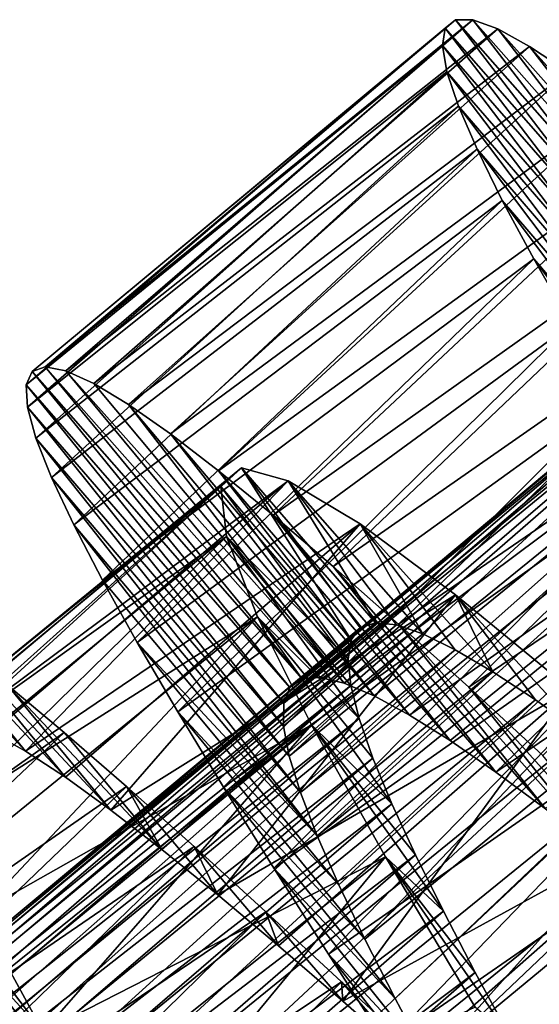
# Model space of a CAD drawing. Header units: millimetres. Extents: x -223 to 138, y -45 to 391.
# Tile 35 of 159: x -211.61 to -208.55, y 75.76 to 81.56. Entities that reach past the tile are written whole.
import ezdxf

# ---------------------------------------------------------------- set-up
doc = ezdxf.new("R2010")
doc.units = ezdxf.units.MM
doc.header["$LTSCALE"] = 81.481481
for name, color, linetype in [('147', 7, 'CONTINUOUS'), ('148', 7, 'CONTINUOUS'), ('149', 7, 'CONTINUOUS'), ('163', 7, 'CONTINUOUS'), ('164', 7, 'CONTINUOUS'), ('165', 7, 'CONTINUOUS')]:
    doc.layers.add(name, color=color, linetype=linetype)

msp = doc.modelspace()

# ---------------------------------------------------------------- linework, layer by layer
at = {"layer": '147', "color": 7, "linetype": 'CONTINUOUS', "true_color": 0xaaaaaa}
for points in [[(-211.4593, 79.5151, -39.3637), (-211.5378, 79.4872, -40.0495), (-209.9463, 77.6758, -39.684), (-211.4593, 79.5151, -39.3637)], [(-211.3379, 79.4917, -38.6832), (-211.4593, 79.5151, -39.3637), (-209.8392, 77.6839, -39.183), (-211.3379, 79.4917, -38.6832)], [(-209.8392, 77.6839, -39.183), (-211.4593, 79.5151, -39.3637), (-209.9463, 77.6758, -39.684), (-209.8392, 77.6839, -39.183)], [(-211.5378, 79.4872, -40.0495), (-211.5731, 79.4077, -40.7352), (-210.018, 77.6251, -40.1891), (-211.5378, 79.4872, -40.0495)], [(-209.9463, 77.6758, -39.684), (-211.5378, 79.4872, -40.0495), (-210.018, 77.6251, -40.1891), (-209.9463, 77.6758, -39.684)], [(-211.1738, 79.4172, -38.0148), (-211.3379, 79.4917, -38.6832), (-209.6974, 77.6503, -38.6919), (-211.1738, 79.4172, -38.0148)], [(-209.6974, 77.6503, -38.6919), (-211.3379, 79.4917, -38.6832), (-209.8392, 77.6839, -39.183), (-209.6974, 77.6503, -38.6919)], [(-211.5731, 79.4077, -40.7352), (-211.5653, 79.2764, -41.4143), (-210.0539, 77.5317, -40.6922), (-211.5731, 79.4077, -40.7352)], [(-210.018, 77.6251, -40.1891), (-211.5731, 79.4077, -40.7352), (-210.0539, 77.5317, -40.6922), (-210.018, 77.6251, -40.1891)], [(-210.9681, 79.293, -37.3656), (-211.1738, 79.4172, -38.0148), (-209.6974, 77.6503, -38.6919), (-210.9681, 79.293, -37.3656)], [(-210.7222, 79.1205, -36.7419), (-210.9681, 79.293, -37.3656), (-209.5216, 77.5761, -38.2167), (-210.7222, 79.1205, -36.7419)], [(-209.5216, 77.5761, -38.2167), (-210.9681, 79.293, -37.3656), (-209.6974, 77.6503, -38.6919), (-209.5216, 77.5761, -38.2167)], [(-211.5653, 79.2764, -41.4143), (-211.5152, 79.0944, -42.0802), (-210.0548, 77.3964, -41.1865), (-211.5653, 79.2764, -41.4143)], [(-210.0539, 77.5317, -40.6922), (-211.5653, 79.2764, -41.4143), (-210.0548, 77.3964, -41.1865), (-210.0539, 77.5317, -40.6922)], [(-210.4378, 78.9021, -36.1494), (-210.7222, 79.1205, -36.7419), (-209.3129, 77.4625, -37.7632), (-210.4378, 78.9021, -36.1494)], [(-209.3129, 77.4625, -37.7632), (-210.7222, 79.1205, -36.7419), (-209.5216, 77.5761, -38.2167), (-209.3129, 77.4625, -37.7632)], [(-211.5152, 79.0944, -42.0802), (-211.4237, 78.8628, -42.7261), (-210.0216, 77.2205, -41.6657), (-211.5152, 79.0944, -42.0802)], [(-210.0548, 77.3964, -41.1865), (-211.5152, 79.0944, -42.0802), (-210.0216, 77.2205, -41.6657), (-210.0548, 77.3964, -41.1865)], [(-210.1171, 78.6403, -35.5934), (-210.4378, 78.9021, -36.1494), (-209.0732, 77.3117, -37.3362), (-210.1171, 78.6403, -35.5934)], [(-209.0732, 77.3117, -37.3362), (-210.4378, 78.9021, -36.1494), (-209.3129, 77.4625, -37.7632), (-209.0732, 77.3117, -37.3362)], [(-211.4237, 78.8628, -42.7261), (-211.2922, 78.5832, -43.3458), (-209.9551, 77.0048, -42.1249), (-211.4237, 78.8628, -42.7261)], [(-210.0216, 77.2205, -41.6657), (-211.4237, 78.8628, -42.7261), (-209.9551, 77.0048, -42.1249), (-210.0216, 77.2205, -41.6657)], [(-209.7626, 78.338, -35.0802), (-210.1171, 78.6403, -35.5934), (-208.8048, 77.1265, -36.9414), (-209.7626, 78.338, -35.0802)], [(-208.8048, 77.1265, -36.9414), (-210.1171, 78.6403, -35.5934), (-209.0732, 77.3117, -37.3362), (-208.8048, 77.1265, -36.9414)], [(-211.2922, 78.5832, -43.3458), (-211.1226, 78.2581, -43.9336), (-209.8571, 76.751, -42.5592), (-211.2922, 78.5832, -43.3458)], [(-209.9551, 77.0048, -42.1249), (-211.2922, 78.5832, -43.3458), (-209.8571, 76.751, -42.5592), (-209.9551, 77.0048, -42.1249)], [(-209.3771, 77.9986, -34.6149), (-209.7626, 78.338, -35.0802), (-208.5103, 76.9099, -36.5841), (-209.3771, 77.9986, -34.6149)], [(-208.5103, 76.9099, -36.5841), (-209.7626, 78.338, -35.0802), (-208.8048, 77.1265, -36.9414), (-208.5103, 76.9099, -36.5841)], [(-211.1226, 78.2581, -43.9336), (-210.9171, 77.8899, -44.4834), (-209.8571, 76.751, -42.5592), (-211.1226, 78.2581, -43.9336)], [(-208.9638, 77.6259, -34.2017), (-209.3771, 77.9986, -34.6149), (-208.1921, 76.6649, -36.2679), (-208.9638, 77.6259, -34.2017)], [(-208.1921, 76.6649, -36.2679), (-209.3771, 77.9986, -34.6149), (-208.5103, 76.9099, -36.5841), (-208.1921, 76.6649, -36.2679)], [(-210.9171, 77.8899, -44.4834), (-210.6782, 77.4816, -44.99), (-209.7297, 76.4622, -42.9627), (-210.9171, 77.8899, -44.4834)], [(-209.8571, 76.751, -42.5592), (-210.9171, 77.8899, -44.4834), (-209.7297, 76.4622, -42.9627), (-209.8571, 76.751, -42.5592)], [(-208.526, 77.2239, -33.8441), (-208.9638, 77.6259, -34.2017), (-207.8524, 76.3945, -35.9956), (-208.526, 77.2239, -33.8441)], [(-207.8524, 76.3945, -35.9956), (-208.9638, 77.6259, -34.2017), (-208.1921, 76.6649, -36.2679), (-207.8524, 76.3945, -35.9956)], [(-210.6782, 77.4816, -44.99), (-210.4087, 77.0367, -45.4481), (-209.5754, 76.1414, -43.3299), (-210.6782, 77.4816, -44.99)], [(-209.7297, 76.4622, -42.9627), (-210.6782, 77.4816, -44.99), (-209.5754, 76.1414, -43.3299), (-209.7297, 76.4622, -42.9627)], [(-210.4087, 77.0367, -45.4481), (-210.1118, 76.5589, -45.8536), (-209.3966, 75.7912, -43.6569), (-210.4087, 77.0367, -45.4481)], [(-209.5754, 76.1414, -43.3299), (-210.4087, 77.0367, -45.4481), (-209.3966, 75.7912, -43.6569), (-209.5754, 76.1414, -43.3299)], [(-210.1118, 76.5589, -45.8536), (-209.7911, 76.0526, -46.2028), (-209.196, 75.4146, -43.9407), (-210.1118, 76.5589, -45.8536)], [(-209.3966, 75.7912, -43.6569), (-210.1118, 76.5589, -45.8536), (-209.196, 75.4146, -43.9407), (-209.3966, 75.7912, -43.6569)], [(-209.7911, 76.0526, -46.2028), (-209.4503, 75.5222, -46.492), (-208.9769, 75.0159, -44.1773), (-209.7911, 76.0526, -46.2028)], [(-209.196, 75.4146, -43.9407), (-209.7911, 76.0526, -46.2028), (-208.9769, 75.0159, -44.1773), (-209.196, 75.4146, -43.9407)]]:
    msp.add_3dface(points, dxfattribs=at)
at = {"layer": '148', "color": 7, "linetype": 'CONTINUOUS', "true_color": 0xaaaaaa}
for points in [[(-209.1023, 81.5105, -40.3465), (-209.0423, 81.5609, -39.6575), (-208.3159, 80.6146, -40.0735), (-209.1023, 81.5105, -40.3465)], [(-209.0423, 81.5609, -39.6575), (-208.9387, 81.5591, -38.9722), (-208.2382, 80.6492, -39.4775), (-209.0423, 81.5609, -39.6575)], [(-208.3159, 80.6146, -40.0735), (-209.0423, 81.5609, -39.6575), (-208.2382, 80.6492, -39.4775), (-208.3159, 80.6146, -40.0735)], [(-208.9387, 81.5591, -38.9722), (-208.7926, 81.5061, -38.2976), (-208.1214, 80.6371, -38.8875), (-208.9387, 81.5591, -38.9722)], [(-208.2382, 80.6492, -39.4775), (-208.9387, 81.5591, -38.9722), (-208.1214, 80.6371, -38.8875), (-208.2382, 80.6492, -39.4775)], [(-209.1187, 81.408, -41.0318), (-209.1023, 81.5105, -40.3465), (-208.3542, 80.5326, -40.6692), (-209.1187, 81.408, -41.0318)], [(-208.3542, 80.5326, -40.6692), (-209.1023, 81.5105, -40.3465), (-208.3159, 80.6146, -40.0735), (-208.3542, 80.5326, -40.6692)], [(-208.7926, 81.5061, -38.2976), (-208.6047, 81.4031, -37.6396), (-207.9664, 80.579, -38.3098), (-208.7926, 81.5061, -38.2976)], [(-208.1214, 80.6371, -38.8875), (-208.7926, 81.5061, -38.2976), (-207.9664, 80.579, -38.3098), (-208.1214, 80.6371, -38.8875)], [(-209.0924, 81.2543, -41.707), (-209.1187, 81.408, -41.0318), (-208.3535, 80.404, -41.2572), (-209.0924, 81.2543, -41.707)], [(-208.3535, 80.404, -41.2572), (-209.1187, 81.408, -41.0318), (-208.3542, 80.5326, -40.6692), (-208.3535, 80.404, -41.2572)], [(-208.6047, 81.4031, -37.6396), (-208.3757, 81.251, -37.0042), (-207.7742, 80.4761, -37.751), (-208.6047, 81.4031, -37.6396)], [(-207.9664, 80.579, -38.3098), (-208.6047, 81.4031, -37.6396), (-207.7742, 80.4761, -37.751), (-207.9664, 80.579, -38.3098)], [(-209.0241, 81.0503, -42.3661), (-209.0924, 81.2543, -41.707), (-208.3144, 80.2298, -41.8313), (-209.0241, 81.0503, -42.3661)], [(-208.3144, 80.2298, -41.8313), (-209.0924, 81.2543, -41.707), (-208.3535, 80.404, -41.2572), (-208.3144, 80.2298, -41.8313)], [(-208.9146, 80.7968, -43.0027), (-209.0241, 81.0503, -42.3661), (-208.2383, 80.0112, -42.3854), (-208.9146, 80.7968, -43.0027)], [(-208.2383, 80.0112, -42.3854), (-209.0241, 81.0503, -42.3661), (-208.3144, 80.2298, -41.8313), (-208.2383, 80.0112, -42.3854)], [(-208.7656, 80.4961, -43.61), (-208.9146, 80.7968, -43.0027), (-208.1268, 79.7505, -42.9134), (-208.7656, 80.4961, -43.61)], [(-208.1268, 79.7505, -42.9134), (-208.9146, 80.7968, -43.0027), (-208.2383, 80.0112, -42.3854), (-208.1268, 79.7505, -42.9134)], [(-208.5796, 80.1511, -44.1821), (-208.7656, 80.4961, -43.61), (-207.9815, 79.4494, -43.411), (-208.5796, 80.1511, -44.1821)], [(-207.9815, 79.4494, -43.411), (-208.7656, 80.4961, -43.61), (-208.1268, 79.7505, -42.9134), (-207.9815, 79.4494, -43.411)], [(-208.3589, 79.7647, -44.7138), (-208.5796, 80.1511, -44.1821), (-207.8045, 79.1101, -43.8733), (-208.3589, 79.7647, -44.7138)], [(-207.8045, 79.1101, -43.8733), (-208.5796, 80.1511, -44.1821), (-207.9815, 79.4494, -43.411), (-207.8045, 79.1101, -43.8733)], [(-212.4717, 78.2159, -37.7322), (-212.2481, 78.0704, -37.0919), (-211.5756, 77.2493, -37.6577), (-212.4717, 78.2159, -37.7322)], [(-211.7741, 77.3596, -38.2136), (-212.4717, 78.2159, -37.7322), (-211.5756, 77.2493, -37.6577), (-211.7741, 77.3596, -38.2136)], [(-212.2481, 78.0704, -37.0919), (-211.9846, 77.8772, -36.4799), (-211.3412, 77.0959, -37.1269), (-212.2481, 78.0704, -37.0919)], [(-211.5756, 77.2493, -37.6577), (-212.2481, 78.0704, -37.0919), (-211.3412, 77.0959, -37.1269), (-211.5756, 77.2493, -37.6577)], [(-211.9846, 77.8772, -36.4799), (-211.684, 77.6394, -35.9026), (-211.0729, 76.902, -36.6261), (-211.9846, 77.8772, -36.4799)], [(-211.3412, 77.0959, -37.1269), (-211.9846, 77.8772, -36.4799), (-211.0729, 76.902, -36.6261), (-211.3412, 77.0959, -37.1269)], [(-211.684, 77.6394, -35.9026), (-211.3487, 77.36, -35.3651), (-210.7724, 76.6698, -36.1598), (-211.684, 77.6394, -35.9026)], [(-211.0729, 76.902, -36.6261), (-211.684, 77.6394, -35.9026), (-210.7724, 76.6698, -36.1598), (-211.0729, 76.902, -36.6261)], [(-211.3487, 77.36, -35.3651), (-210.9807, 77.0414, -34.8723), (-210.7724, 76.6698, -36.1598), (-211.3487, 77.36, -35.3651)], [(-210.9807, 77.0414, -34.8723), (-210.5828, 76.6871, -34.4292), (-210.442, 76.4019, -35.7336), (-210.9807, 77.0414, -34.8723)], [(-210.7724, 76.6698, -36.1598), (-210.9807, 77.0414, -34.8723), (-210.442, 76.4019, -35.7336), (-210.7724, 76.6698, -36.1598)], [(-210.5828, 76.6871, -34.4292), (-210.159, 76.3017, -34.0401), (-210.0851, 76.1022, -35.3531), (-210.5828, 76.6871, -34.4292)], [(-210.442, 76.4019, -35.7336), (-210.5828, 76.6871, -34.4292), (-210.0851, 76.1022, -35.3531), (-210.442, 76.4019, -35.7336)], [(-211.904, 76.069, -45.2669), (-212.1614, 76.4995, -44.7882), (-211.4725, 75.5958, -44.2275), (-211.904, 76.069, -45.2669)], [(-211.4725, 75.5958, -44.2275), (-212.1614, 76.4995, -44.7882), (-211.6745, 75.9655, -43.7972), (-211.4725, 75.5958, -44.2275)], [(-210.159, 76.3017, -34.0401), (-209.7133, 75.8899, -33.7087), (-209.7053, 75.7749, -35.0218), (-210.159, 76.3017, -34.0401)], [(-210.0851, 76.1022, -35.3531), (-210.159, 76.3017, -34.0401), (-209.7053, 75.7749, -35.0218), (-210.0851, 76.1022, -35.3531)], [(-211.6178, 75.6041, -45.6944), (-211.904, 76.069, -45.2669), (-211.2434, 75.1937, -44.6129), (-211.6178, 75.6041, -45.6944)], [(-211.2434, 75.1937, -44.6129), (-211.904, 76.069, -45.2669), (-211.4725, 75.5958, -44.2275), (-211.2434, 75.1937, -44.6129)], [(-209.7133, 75.8899, -33.7087), (-209.2486, 75.4554, -33.4382), (-209.3052, 75.4234, -34.7426), (-209.7133, 75.8899, -33.7087)], [(-209.7053, 75.7749, -35.0218), (-209.7133, 75.8899, -33.7087), (-209.3052, 75.4234, -34.7426), (-209.7053, 75.7749, -35.0218)]]:
    msp.add_3dface(points, dxfattribs=at)
at = {"layer": '149', "color": 7, "linetype": 'CONTINUOUS', "true_color": 0xaaaaaa}
for points in [[(-211.5378, 79.4872, -40.0495), (-211.4593, 79.5151, -39.3637), (-209.0423, 81.5609, -39.6575), (-211.5378, 79.4872, -40.0495)], [(-211.5378, 79.4872, -40.0495), (-209.0423, 81.5609, -39.6575), (-209.1023, 81.5105, -40.3465), (-211.5378, 79.4872, -40.0495)], [(-211.4593, 79.5151, -39.3637), (-208.9387, 81.5591, -38.9722), (-209.0423, 81.5609, -39.6575), (-211.4593, 79.5151, -39.3637)], [(-211.4593, 79.5151, -39.3637), (-211.3379, 79.4917, -38.6832), (-208.9387, 81.5591, -38.9722), (-211.4593, 79.5151, -39.3637)], [(-211.3379, 79.4917, -38.6832), (-208.7926, 81.5061, -38.2976), (-208.9387, 81.5591, -38.9722), (-211.3379, 79.4917, -38.6832)], [(-211.5731, 79.4077, -40.7352), (-211.5378, 79.4872, -40.0495), (-209.1023, 81.5105, -40.3465), (-211.5731, 79.4077, -40.7352)], [(-211.5731, 79.4077, -40.7352), (-209.1023, 81.5105, -40.3465), (-209.1187, 81.408, -41.0318), (-211.5731, 79.4077, -40.7352)], [(-211.3379, 79.4917, -38.6832), (-211.1738, 79.4172, -38.0148), (-208.7926, 81.5061, -38.2976), (-211.3379, 79.4917, -38.6832)], [(-211.1738, 79.4172, -38.0148), (-208.6047, 81.4031, -37.6396), (-208.7926, 81.5061, -38.2976), (-211.1738, 79.4172, -38.0148)], [(-211.5653, 79.2764, -41.4143), (-211.5731, 79.4077, -40.7352), (-209.1187, 81.408, -41.0318), (-211.5653, 79.2764, -41.4143)], [(-211.5653, 79.2764, -41.4143), (-209.1187, 81.408, -41.0318), (-209.0924, 81.2543, -41.707), (-211.5653, 79.2764, -41.4143)], [(-211.1738, 79.4172, -38.0148), (-210.9681, 79.293, -37.3656), (-208.6047, 81.4031, -37.6396), (-211.1738, 79.4172, -38.0148)], [(-210.9681, 79.293, -37.3656), (-208.3757, 81.251, -37.0042), (-208.6047, 81.4031, -37.6396), (-210.9681, 79.293, -37.3656)], [(-211.5152, 79.0944, -42.0802), (-211.5653, 79.2764, -41.4143), (-209.0924, 81.2543, -41.707), (-211.5152, 79.0944, -42.0802)], [(-211.5152, 79.0944, -42.0802), (-209.0924, 81.2543, -41.707), (-209.0241, 81.0503, -42.3661), (-211.5152, 79.0944, -42.0802)], [(-210.9681, 79.293, -37.3656), (-210.7222, 79.1205, -36.7419), (-208.3757, 81.251, -37.0042), (-210.9681, 79.293, -37.3656)], [(-210.7222, 79.1205, -36.7419), (-208.1075, 81.0519, -36.3979), (-208.3757, 81.251, -37.0042), (-210.7222, 79.1205, -36.7419)], [(-211.4237, 78.8628, -42.7261), (-211.5152, 79.0944, -42.0802), (-209.0241, 81.0503, -42.3661), (-211.4237, 78.8628, -42.7261)], [(-211.4237, 78.8628, -42.7261), (-209.0241, 81.0503, -42.3661), (-208.9146, 80.7968, -43.0027), (-211.4237, 78.8628, -42.7261)], [(-210.7222, 79.1205, -36.7419), (-210.4378, 78.9021, -36.1494), (-208.1075, 81.0519, -36.3979), (-210.7222, 79.1205, -36.7419)], [(-210.4378, 78.9021, -36.1494), (-207.8025, 80.8086, -35.8266), (-208.1075, 81.0519, -36.3979), (-210.4378, 78.9021, -36.1494)], [(-211.2922, 78.5832, -43.3458), (-211.4237, 78.8628, -42.7261), (-208.9146, 80.7968, -43.0027), (-211.2922, 78.5832, -43.3458)], [(-211.2922, 78.5832, -43.3458), (-208.9146, 80.7968, -43.0027), (-208.7656, 80.4961, -43.61), (-211.2922, 78.5832, -43.3458)], [(-210.4378, 78.9021, -36.1494), (-210.1171, 78.6403, -35.5934), (-207.8025, 80.8086, -35.8266), (-210.4378, 78.9021, -36.1494)], [(-210.1171, 78.6403, -35.5934), (-207.463, 80.524, -35.2956), (-207.8025, 80.8086, -35.8266), (-210.1171, 78.6403, -35.5934)], [(-210.1171, 78.6403, -35.5934), (-209.7626, 78.338, -35.0802), (-207.463, 80.524, -35.2956), (-210.1171, 78.6403, -35.5934)], [(-209.7626, 78.338, -35.0802), (-207.0915, 80.2011, -34.8102), (-207.463, 80.524, -35.2956), (-209.7626, 78.338, -35.0802)], [(-211.1226, 78.2581, -43.9336), (-211.2922, 78.5832, -43.3458), (-208.7656, 80.4961, -43.61), (-211.1226, 78.2581, -43.9336)], [(-211.1226, 78.2581, -43.9336), (-208.7656, 80.4961, -43.61), (-208.5796, 80.1511, -44.1821), (-211.1226, 78.2581, -43.9336)], [(-210.9171, 77.8899, -44.4834), (-211.1226, 78.2581, -43.9336), (-208.5796, 80.1511, -44.1821), (-210.9171, 77.8899, -44.4834)], [(-210.9171, 77.8899, -44.4834), (-208.5796, 80.1511, -44.1821), (-208.3589, 79.7647, -44.7138), (-210.9171, 77.8899, -44.4834)], [(-209.7626, 78.338, -35.0802), (-209.3771, 77.9986, -34.6149), (-207.0915, 80.2011, -34.8102), (-209.7626, 78.338, -35.0802)], [(-209.3771, 77.9986, -34.6149), (-206.6909, 79.8432, -34.3751), (-207.0915, 80.2011, -34.8102), (-209.3771, 77.9986, -34.6149)], [(-209.3771, 77.9986, -34.6149), (-208.9638, 77.6259, -34.2017), (-206.6909, 79.8432, -34.3751), (-209.3771, 77.9986, -34.6149)], [(-208.9638, 77.6259, -34.2017), (-206.2643, 79.4543, -33.9935), (-206.6909, 79.8432, -34.3751), (-208.9638, 77.6259, -34.2017)], [(-210.6782, 77.4816, -44.99), (-210.9171, 77.8899, -44.4834), (-208.3589, 79.7647, -44.7138), (-210.6782, 77.4816, -44.99)], [(-210.6782, 77.4816, -44.99), (-208.3589, 79.7647, -44.7138), (-208.1058, 79.3392, -45.2), (-210.6782, 77.4816, -44.99)], [(-208.9638, 77.6259, -34.2017), (-208.526, 77.2239, -33.8441), (-206.2643, 79.4543, -33.9935), (-208.9638, 77.6259, -34.2017)], [(-210.4087, 77.0367, -45.4481), (-210.6782, 77.4816, -44.99), (-208.1058, 79.3392, -45.2), (-210.4087, 77.0367, -45.4481)], [(-210.4087, 77.0367, -45.4481), (-208.1058, 79.3392, -45.2), (-207.8233, 78.8787, -45.6356), (-210.4087, 77.0367, -45.4481)], [(-210.1118, 76.5589, -45.8536), (-210.4087, 77.0367, -45.4481), (-207.8233, 78.8787, -45.6356), (-210.1118, 76.5589, -45.8536)], [(-210.1118, 76.5589, -45.8536), (-207.8233, 78.8787, -45.6356), (-207.5154, 78.3876, -46.0165), (-210.1118, 76.5589, -45.8536)], [(-209.7911, 76.0526, -46.2028), (-210.1118, 76.5589, -45.8536), (-207.5154, 78.3876, -46.0165), (-209.7911, 76.0526, -46.2028)], [(-209.7911, 76.0526, -46.2028), (-207.5154, 78.3876, -46.0165), (-207.1855, 77.8704, -46.3393), (-209.7911, 76.0526, -46.2028)], [(-209.4503, 75.5222, -46.492), (-209.7911, 76.0526, -46.2028), (-207.1855, 77.8704, -46.3393), (-209.4503, 75.5222, -46.492)], [(-209.4503, 75.5222, -46.492), (-207.1855, 77.8704, -46.3393), (-206.8369, 77.3308, -46.6003), (-209.4503, 75.5222, -46.492)], [(-214.0039, 75.4762, -35.6722), (-211.3487, 77.36, -35.3651), (-211.684, 77.6394, -35.9026), (-214.0039, 75.4762, -35.6722)], [(-214.0039, 75.4762, -35.6722), (-213.654, 75.1795, -35.1521), (-211.3487, 77.36, -35.3651), (-214.0039, 75.4762, -35.6722)], [(-213.654, 75.1795, -35.1521), (-210.9807, 77.0414, -34.8723), (-211.3487, 77.36, -35.3651), (-213.654, 75.1795, -35.1521)], [(-209.0931, 74.9723, -46.7179), (-209.4503, 75.5222, -46.492), (-206.8369, 77.3308, -46.6003), (-209.0931, 74.9723, -46.7179)], [(-209.0931, 74.9723, -46.7179), (-206.8369, 77.3308, -46.6003), (-206.4738, 76.7737, -46.7973), (-209.0931, 74.9723, -46.7179)], [(-213.654, 75.1795, -35.1521), (-213.2727, 74.8451, -34.6796), (-210.9807, 77.0414, -34.8723), (-213.654, 75.1795, -35.1521)], [(-213.2727, 74.8451, -34.6796), (-210.5828, 76.6871, -34.4292), (-210.9807, 77.0414, -34.8723), (-213.2727, 74.8451, -34.6796)], [(-208.7236, 74.4075, -46.8784), (-209.0931, 74.9723, -46.7179), (-206.4738, 76.7737, -46.7973), (-208.7236, 74.4075, -46.8784)], [(-208.7236, 74.4075, -46.8784), (-206.4738, 76.7737, -46.7973), (-206.1005, 76.2044, -46.9286), (-208.7236, 74.4075, -46.8784)], [(-213.2727, 74.8451, -34.6796), (-212.8634, 74.4771, -34.2587), (-210.5828, 76.6871, -34.4292), (-213.2727, 74.8451, -34.6796)], [(-212.8634, 74.4771, -34.2587), (-210.159, 76.3017, -34.0401), (-210.5828, 76.6871, -34.4292), (-212.8634, 74.4771, -34.2587)], [(-212.8634, 74.4771, -34.2587), (-212.4291, 74.0794, -33.8927), (-210.159, 76.3017, -34.0401), (-212.8634, 74.4771, -34.2587)], [(-212.4291, 74.0794, -33.8927), (-209.7133, 75.8899, -33.7087), (-210.159, 76.3017, -34.0401), (-212.4291, 74.0794, -33.8927)], [(-208.3459, 73.833, -46.9726), (-208.7236, 74.4075, -46.8784), (-206.1005, 76.2044, -46.9286), (-208.3459, 73.833, -46.9726)], [(-212.4291, 74.0794, -33.8927), (-211.9732, 73.6558, -33.5855), (-209.7133, 75.8899, -33.7087), (-212.4291, 74.0794, -33.8927)], [(-211.9732, 73.6558, -33.5855), (-209.2486, 75.4554, -33.4382), (-209.7133, 75.8899, -33.7087), (-211.9732, 73.6558, -33.5855)]]:
    msp.add_3dface(points, dxfattribs=at)
at = {"layer": '163', "color": 7, "linetype": 'CONTINUOUS', "true_color": 0xaaaaaa}
for points in [[(-210.018, 77.6251, -40.1891), (-210.0539, 77.5317, -40.6922), (-206.6687, 80.4271, -39.9628), (-210.018, 77.6251, -40.1891)], [(-210.0539, 77.5317, -40.6922), (-206.6107, 80.3576, -40.9088), (-206.6687, 80.4271, -39.9628), (-210.0539, 77.5317, -40.6922)], [(-209.9463, 77.6758, -39.684), (-210.018, 77.6251, -40.1891), (-206.6687, 80.4271, -39.9628), (-209.9463, 77.6758, -39.684)], [(-209.9463, 77.6758, -39.684), (-206.6687, 80.4271, -39.9628), (-206.6499, 80.4046, -39.4806), (-209.9463, 77.6758, -39.684)], [(-209.8392, 77.6839, -39.183), (-209.9463, 77.6758, -39.684), (-206.6499, 80.4046, -39.4806), (-209.8392, 77.6839, -39.183)], [(-209.8392, 77.6839, -39.183), (-206.6499, 80.4046, -39.4806), (-206.5987, 80.3433, -39.003), (-209.8392, 77.6839, -39.183)], [(-210.0539, 77.5317, -40.6922), (-210.0548, 77.3964, -41.1865), (-206.6107, 80.3576, -40.9088), (-210.0539, 77.5317, -40.6922)], [(-210.0548, 77.3964, -41.1865), (-210.0216, 77.2205, -41.6657), (-206.6107, 80.3576, -40.9088), (-210.0548, 77.3964, -41.1865)], [(-210.0216, 77.2205, -41.6657), (-206.4266, 80.1372, -41.8257), (-206.6107, 80.3576, -40.9088), (-210.0216, 77.2205, -41.6657)], [(-209.6974, 77.6503, -38.6919), (-209.8392, 77.6839, -39.183), (-206.5987, 80.3433, -39.003), (-209.6974, 77.6503, -38.6919)], [(-209.6974, 77.6503, -38.6919), (-206.5987, 80.3433, -39.003), (-206.4035, 80.1095, -38.0931), (-209.6974, 77.6503, -38.6919)], [(-210.0216, 77.2205, -41.6657), (-209.9551, 77.0048, -42.1249), (-206.4266, 80.1372, -41.8257), (-210.0216, 77.2205, -41.6657)], [(-209.9551, 77.0048, -42.1249), (-206.289, 79.9724, -42.2582), (-206.4266, 80.1372, -41.8257), (-209.9551, 77.0048, -42.1249)], [(-209.5216, 77.5761, -38.2167), (-209.6974, 77.6503, -38.6919), (-206.4035, 80.1095, -38.0931), (-209.5216, 77.5761, -38.2167)], [(-209.3129, 77.4625, -37.7632), (-209.5216, 77.5761, -38.2167), (-206.4035, 80.1095, -38.0931), (-209.3129, 77.4625, -37.7632)], [(-209.3129, 77.4625, -37.7632), (-206.4035, 80.1095, -38.0931), (-206.0938, 79.7386, -37.2709), (-209.3129, 77.4625, -37.7632)], [(-209.9551, 77.0048, -42.1249), (-209.8571, 76.751, -42.5592), (-206.289, 79.9724, -42.2582), (-209.9551, 77.0048, -42.1249)], [(-209.8571, 76.751, -42.5592), (-206.1232, 79.7739, -42.6658), (-206.289, 79.9724, -42.2582), (-209.8571, 76.751, -42.5592)], [(-209.8571, 76.751, -42.5592), (-209.7297, 76.4622, -42.9627), (-206.1232, 79.7739, -42.6658), (-209.8571, 76.751, -42.5592)], [(-209.7297, 76.4622, -42.9627), (-209.5754, 76.1414, -43.3299), (-206.1232, 79.7739, -42.6658), (-209.7297, 76.4622, -42.9627)], [(-209.5754, 76.1414, -43.3299), (-205.7178, 79.2884, -43.3836), (-206.1232, 79.7739, -42.6658), (-209.5754, 76.1414, -43.3299)], [(-209.0732, 77.3117, -37.3362), (-209.3129, 77.4625, -37.7632), (-206.0938, 79.7386, -37.2709), (-209.0732, 77.3117, -37.3362)], [(-208.8048, 77.1265, -36.9414), (-209.0732, 77.3117, -37.3362), (-206.0938, 79.7386, -37.2709), (-208.8048, 77.1265, -36.9414)], [(-208.8048, 77.1265, -36.9414), (-206.0938, 79.7386, -37.2709), (-205.678, 79.2408, -36.5603), (-208.8048, 77.1265, -36.9414)], [(-209.5754, 76.1414, -43.3299), (-209.3966, 75.7912, -43.6569), (-205.7178, 79.2884, -43.3836), (-209.5754, 76.1414, -43.3299)], [(-209.3966, 75.7912, -43.6569), (-209.196, 75.4146, -43.9407), (-205.7178, 79.2884, -43.3836), (-209.3966, 75.7912, -43.6569)], [(-209.196, 75.4146, -43.9407), (-205.2235, 78.6966, -43.9572), (-205.7178, 79.2884, -43.3836), (-209.196, 75.4146, -43.9407)], [(-208.5103, 76.9099, -36.5841), (-208.8048, 77.1265, -36.9414), (-205.678, 79.2408, -36.5603), (-208.5103, 76.9099, -36.5841)], [(-209.196, 75.4146, -43.9407), (-208.9769, 75.0159, -44.1773), (-205.2235, 78.6966, -43.9572), (-209.196, 75.4146, -43.9407)], [(-208.9769, 75.0159, -44.1773), (-204.9434, 78.3611, -44.1855), (-205.2235, 78.6966, -43.9572), (-208.9769, 75.0159, -44.1773)], [(-208.9769, 75.0159, -44.1773), (-208.743, 74.5994, -44.3633), (-204.9434, 78.3611, -44.1855), (-208.9769, 75.0159, -44.1773)], [(-208.743, 74.5994, -44.3633), (-204.6489, 78.0085, -44.3659), (-204.9434, 78.3611, -44.1855), (-208.743, 74.5994, -44.3633)], [(-213.6448, 74.4744, -39.0593), (-213.7605, 74.4768, -39.558), (-209.514, 78.0056, -39.4352), (-213.6448, 74.4744, -39.0593)], [(-209.514, 78.0056, -39.4352), (-213.7605, 74.4768, -39.558), (-209.6029, 77.9763, -39.9369), (-209.514, 78.0056, -39.4352)], [(-209.3903, 77.9931, -38.9408), (-213.6448, 74.4744, -39.0593), (-209.514, 78.0056, -39.4352), (-209.3903, 77.9931, -38.9408)], [(-208.743, 74.5994, -44.3633), (-208.4978, 74.1695, -44.4964), (-204.6489, 78.0085, -44.3659), (-208.743, 74.5994, -44.3633)], [(-213.7605, 74.4768, -39.558), (-213.8411, 74.4369, -40.0628), (-209.6029, 77.9763, -39.9369), (-213.7605, 74.4768, -39.558)], [(-209.6029, 77.9763, -39.9369), (-213.8411, 74.4369, -40.0628), (-209.6564, 77.9047, -40.4385), (-209.6029, 77.9763, -39.9369)], [(-213.4944, 74.4306, -38.5717), (-213.6448, 74.4744, -39.0593), (-209.3903, 77.9931, -38.9408), (-213.4944, 74.4306, -38.5717)], [(-209.2332, 77.9401, -38.4607), (-213.4944, 74.4306, -38.5717), (-209.3903, 77.9931, -38.9408), (-209.2332, 77.9401, -38.4607)], [(-213.8411, 74.4369, -40.0628), (-213.886, 74.3539, -40.5674), (-209.6564, 77.9047, -40.4385), (-213.8411, 74.4369, -40.0628)], [(-209.6564, 77.9047, -40.4385), (-213.886, 74.3539, -40.5674), (-209.6749, 77.7913, -40.9348), (-209.6564, 77.9047, -40.4385)], [(-213.3102, 74.3463, -38.101), (-213.4944, 74.4306, -38.5717), (-209.2332, 77.9401, -38.4607), (-213.3102, 74.3463, -38.101)], [(-209.0432, 77.8476, -37.9992), (-213.3102, 74.3463, -38.101), (-209.2332, 77.9401, -38.4607), (-209.0432, 77.8476, -37.9992)], [(-213.0934, 74.2231, -37.6534), (-213.3102, 74.3463, -38.101), (-209.0432, 77.8476, -37.9992), (-213.0934, 74.2231, -37.6534)], [(-208.8211, 77.7171, -37.5604), (-213.0934, 74.2231, -37.6534), (-209.0432, 77.8476, -37.9992), (-208.8211, 77.7171, -37.5604)], [(-213.886, 74.3539, -40.5674), (-213.8955, 74.229, -41.0643), (-209.6749, 77.7913, -40.9348), (-213.886, 74.3539, -40.5674)], [(-209.6749, 77.7913, -40.9348), (-213.8955, 74.229, -41.0643), (-209.6591, 77.6368, -41.4206), (-209.6749, 77.7913, -40.9348)], [(-212.8464, 74.0635, -37.2343), (-213.0934, 74.2231, -37.6534), (-208.8211, 77.7171, -37.5604), (-212.8464, 74.0635, -37.2343)], [(-208.5692, 77.551, -37.15), (-212.8464, 74.0635, -37.2343), (-208.8211, 77.7171, -37.5604), (-208.5692, 77.551, -37.15)], [(-213.8955, 74.229, -41.0643), (-213.8708, 74.0634, -41.5473), (-209.6591, 77.6368, -41.4206), (-213.8955, 74.229, -41.0643)], [(-209.6591, 77.6368, -41.4206), (-213.8708, 74.0634, -41.5473), (-209.6098, 77.4419, -41.8898), (-209.6591, 77.6368, -41.4206)], [(-212.5713, 73.8703, -36.8485), (-212.8464, 74.0635, -37.2343), (-208.5692, 77.551, -37.15), (-212.5713, 73.8703, -36.8485)], [(-208.2897, 77.3519, -36.7733), (-212.5713, 73.8703, -36.8485), (-208.5692, 77.551, -37.15), (-208.2897, 77.3519, -36.7733)], [(-213.8708, 74.0634, -41.5473), (-213.8125, 73.8576, -42.0119), (-209.6098, 77.4419, -41.8898), (-213.8708, 74.0634, -41.5473)], [(-209.6098, 77.4419, -41.8898), (-213.8125, 73.8576, -42.0119), (-209.5283, 77.2087, -42.3357), (-209.6098, 77.4419, -41.8898)], [(-212.2707, 73.6464, -36.5012), (-212.5713, 73.8703, -36.8485), (-208.2897, 77.3519, -36.7733), (-212.2707, 73.6464, -36.5012)], [(-207.9847, 77.1224, -36.4351), (-212.2707, 73.6464, -36.5012), (-208.2897, 77.3519, -36.7733), (-207.9847, 77.1224, -36.4351)], [(-213.8125, 73.8576, -42.0119), (-213.7222, 73.6131, -42.453), (-209.5283, 77.2087, -42.3357), (-213.8125, 73.8576, -42.0119)], [(-209.5283, 77.2087, -42.3357), (-213.7222, 73.6131, -42.453), (-209.4169, 76.9399, -42.7531), (-209.5283, 77.2087, -42.3357)], [(-211.9472, 73.3949, -36.1959), (-212.2707, 73.6464, -36.5012), (-207.9847, 77.1224, -36.4351), (-211.9472, 73.3949, -36.1959)], [(-207.6576, 76.8664, -36.1394), (-211.9472, 73.3949, -36.1959), (-207.9847, 77.1224, -36.4351), (-207.6576, 76.8664, -36.1394)], [(-213.7222, 73.6131, -42.453), (-213.602, 73.3328, -42.8647), (-209.4169, 76.9399, -42.7531), (-213.7222, 73.6131, -42.453)], [(-209.4169, 76.9399, -42.7531), (-213.602, 73.3328, -42.8647), (-209.2777, 76.6379, -43.1376), (-209.4169, 76.9399, -42.7531)], [(-211.6029, 73.119, -35.9353), (-211.9472, 73.3949, -36.1959), (-207.6576, 76.8664, -36.1394), (-211.6029, 73.119, -35.9353)], [(-207.3114, 76.5875, -35.8896), (-211.6029, 73.119, -35.9353), (-207.6576, 76.8664, -36.1394), (-207.3114, 76.5875, -35.8896)], [(-213.602, 73.3328, -42.8647), (-213.4542, 73.0197, -43.2416), (-209.2777, 76.6379, -43.1376), (-213.602, 73.3328, -42.8647)], [(-209.2777, 76.6379, -43.1376), (-213.4542, 73.0197, -43.2416), (-209.1129, 76.3056, -43.4843), (-209.2777, 76.6379, -43.1376)], [(-211.2412, 72.8225, -35.7232), (-211.6029, 73.119, -35.9353), (-207.3114, 76.5875, -35.8896), (-211.2412, 72.8225, -35.7232)], [(-206.9495, 76.2898, -35.6889), (-211.2412, 72.8225, -35.7232), (-207.3114, 76.5875, -35.8896), (-206.9495, 76.2898, -35.6889)], [(-213.4542, 73.0197, -43.2416), (-213.2811, 72.6762, -43.5792), (-209.1129, 76.3056, -43.4843), (-213.4542, 73.0197, -43.2416)], [(-209.1129, 76.3056, -43.4843), (-213.2811, 72.6762, -43.5792), (-208.9252, 75.9456, -43.7899), (-209.1129, 76.3056, -43.4843)], [(-210.8669, 72.5107, -35.5635), (-211.2412, 72.8225, -35.7232), (-206.9495, 76.2898, -35.6889), (-210.8669, 72.5107, -35.5635)], [(-206.5751, 75.9772, -35.5398), (-210.8669, 72.5107, -35.5635), (-206.9495, 76.2898, -35.6889), (-206.5751, 75.9772, -35.5398)], [(-210.484, 72.1883, -35.4573), (-210.8669, 72.5107, -35.5635), (-206.5751, 75.9772, -35.5398), (-210.484, 72.1883, -35.4573)], [(-206.1925, 75.6546, -35.4438), (-210.484, 72.1883, -35.4573), (-206.5751, 75.9772, -35.5398), (-206.1925, 75.6546, -35.4438)], [(-213.2811, 72.6762, -43.5792), (-213.0856, 72.3059, -43.8741), (-208.9252, 75.9456, -43.7899), (-213.2811, 72.6762, -43.5792)], [(-208.9252, 75.9456, -43.7899), (-213.0856, 72.3059, -43.8741), (-208.7171, 75.5608, -44.0517), (-208.9252, 75.9456, -43.7899)]]:
    msp.add_3dface(points, dxfattribs=at)
at = {"layer": '164', "color": 7, "linetype": 'CONTINUOUS', "true_color": 0xaaaaaa}
for points in [[(-210.3037, 78.9191, -39.437), (-209.6564, 77.9047, -40.4385), (-210.4249, 78.8096, -40.6245), (-210.3037, 78.9191, -39.437)], [(-209.514, 78.0056, -39.4352), (-209.6029, 77.9763, -39.9369), (-210.3037, 78.9191, -39.437), (-209.514, 78.0056, -39.4352)], [(-210.0273, 78.8428, -38.2728), (-209.514, 78.0056, -39.4352), (-210.3037, 78.9191, -39.437), (-210.0273, 78.8428, -38.2728)], [(-209.6029, 77.9763, -39.9369), (-209.6564, 77.9047, -40.4385), (-210.3037, 78.9191, -39.437), (-209.6029, 77.9763, -39.9369)], [(-209.2332, 77.9401, -38.4607), (-209.3903, 77.9931, -38.9408), (-210.0273, 78.8428, -38.2728), (-209.2332, 77.9401, -38.4607)], [(-209.6029, 78.5888, -37.183), (-209.2332, 77.9401, -38.4607), (-210.0273, 78.8428, -38.2728), (-209.6029, 78.5888, -37.183)], [(-209.3903, 77.9931, -38.9408), (-209.514, 78.0056, -39.4352), (-210.0273, 78.8428, -38.2728), (-209.3903, 77.9931, -38.9408)], [(-209.6564, 77.9047, -40.4385), (-209.6749, 77.7913, -40.9348), (-210.4249, 78.8096, -40.6245), (-209.6564, 77.9047, -40.4385)], [(-210.4249, 78.8096, -40.6245), (-209.6749, 77.7913, -40.9348), (-210.3911, 78.5141, -41.7874), (-210.4249, 78.8096, -40.6245)], [(-208.8211, 77.7171, -37.5604), (-209.0432, 77.8476, -37.9992), (-209.6029, 78.5888, -37.183), (-208.8211, 77.7171, -37.5604)], [(-209.0416, 78.1714, -36.2091), (-208.8211, 77.7171, -37.5604), (-209.6029, 78.5888, -37.183), (-209.0416, 78.1714, -36.2091)], [(-209.0432, 77.8476, -37.9992), (-209.2332, 77.9401, -38.4607), (-209.6029, 78.5888, -37.183), (-209.0432, 77.8476, -37.9992)], [(-209.6749, 77.7913, -40.9348), (-209.6591, 77.6368, -41.4206), (-210.3911, 78.5141, -41.7874), (-209.6749, 77.7913, -40.9348)], [(-209.6591, 77.6368, -41.4206), (-209.6098, 77.4419, -41.8898), (-210.3911, 78.5141, -41.7874), (-209.6591, 77.6368, -41.4206)], [(-210.3911, 78.5141, -41.7874), (-209.6098, 77.4419, -41.8898), (-210.2084, 78.0402, -42.8755), (-210.3911, 78.5141, -41.7874)], [(-208.2897, 77.3519, -36.7733), (-208.5692, 77.551, -37.15), (-209.0416, 78.1714, -36.2091), (-208.2897, 77.3519, -36.7733)], [(-208.3613, 77.6119, -35.3937), (-208.2897, 77.3519, -36.7733), (-209.0416, 78.1714, -36.2091), (-208.3613, 77.6119, -35.3937)], [(-208.5692, 77.551, -37.15), (-208.8211, 77.7171, -37.5604), (-209.0416, 78.1714, -36.2091), (-208.5692, 77.551, -37.15)], [(-209.6098, 77.4419, -41.8898), (-209.5283, 77.2087, -42.3357), (-210.2084, 78.0402, -42.8755), (-209.6098, 77.4419, -41.8898)], [(-209.5283, 77.2087, -42.3357), (-209.4169, 76.9399, -42.7531), (-210.2084, 78.0402, -42.8755), (-209.5283, 77.2087, -42.3357)], [(-210.2084, 78.0402, -42.8755), (-209.4169, 76.9399, -42.7531), (-209.89, 77.404, -43.8427), (-210.2084, 78.0402, -42.8755)], [(-209.4169, 76.9399, -42.7531), (-209.2777, 76.6379, -43.1376), (-209.89, 77.404, -43.8427), (-209.4169, 76.9399, -42.7531)], [(-209.2777, 76.6379, -43.1376), (-209.1129, 76.3056, -43.4843), (-209.89, 77.404, -43.8427), (-209.2777, 76.6379, -43.1376)], [(-209.89, 77.404, -43.8427), (-209.1129, 76.3056, -43.4843), (-209.4541, 76.6268, -44.6483), (-209.89, 77.404, -43.8427)], [(-209.1129, 76.3056, -43.4843), (-208.9252, 75.9456, -43.7899), (-209.4541, 76.6268, -44.6483), (-209.1129, 76.3056, -43.4843)], [(-208.9252, 75.9456, -43.7899), (-208.7171, 75.5608, -44.0517), (-209.4541, 76.6268, -44.6483), (-208.9252, 75.9456, -43.7899)], [(-209.4541, 76.6268, -44.6483), (-208.7171, 75.5608, -44.0517), (-208.9259, 75.7396, -45.2576), (-209.4541, 76.6268, -44.6483)]]:
    msp.add_3dface(points, dxfattribs=at)
at = {"layer": '165', "color": 7, "linetype": 'CONTINUOUS', "true_color": 0xaaaaaa}
for points in [[(-212.1429, 77.419, -39.9698), (-212.0585, 77.4454, -39.3759), (-210.3037, 78.9191, -39.437), (-212.1429, 77.419, -39.9698)], [(-212.1429, 77.419, -39.9698), (-210.3037, 78.9191, -39.437), (-210.4249, 78.8096, -40.6245), (-212.1429, 77.419, -39.9698)], [(-212.0585, 77.4454, -39.3759), (-211.9353, 77.4252, -38.7884), (-210.3037, 78.9191, -39.437), (-212.0585, 77.4454, -39.3759)], [(-211.9353, 77.4252, -38.7884), (-210.0273, 78.8428, -38.2728), (-210.3037, 78.9191, -39.437), (-211.9353, 77.4252, -38.7884)], [(-211.9353, 77.4252, -38.7884), (-211.7741, 77.3596, -38.2136), (-210.0273, 78.8428, -38.2728), (-211.9353, 77.4252, -38.7884)], [(-211.7741, 77.3596, -38.2136), (-211.5756, 77.2493, -37.6577), (-210.0273, 78.8428, -38.2728), (-211.7741, 77.3596, -38.2136)], [(-211.5756, 77.2493, -37.6577), (-209.6029, 78.5888, -37.183), (-210.0273, 78.8428, -38.2728), (-211.5756, 77.2493, -37.6577)], [(-212.194, 77.2255, -41.1517), (-212.1879, 77.3455, -40.5637), (-210.4249, 78.8096, -40.6245), (-212.194, 77.2255, -41.1517)], [(-212.194, 77.2255, -41.1517), (-210.4249, 78.8096, -40.6245), (-210.3911, 78.5141, -41.7874), (-212.194, 77.2255, -41.1517)], [(-212.1879, 77.3455, -40.5637), (-212.1429, 77.419, -39.9698), (-210.4249, 78.8096, -40.6245), (-212.1879, 77.3455, -40.5637)], [(-211.5756, 77.2493, -37.6577), (-211.3412, 77.0959, -37.1269), (-209.6029, 78.5888, -37.183), (-211.5756, 77.2493, -37.6577)], [(-211.3412, 77.0959, -37.1269), (-211.0729, 76.902, -36.6261), (-209.6029, 78.5888, -37.183), (-211.3412, 77.0959, -37.1269)], [(-211.0729, 76.902, -36.6261), (-209.0416, 78.1714, -36.2091), (-209.6029, 78.5888, -37.183), (-211.0729, 76.902, -36.6261)], [(-212.1619, 77.0596, -41.7286), (-212.194, 77.2255, -41.1517), (-210.3911, 78.5141, -41.7874), (-212.1619, 77.0596, -41.7286)], [(-212.0923, 76.8485, -42.2881), (-212.1619, 77.0596, -41.7286), (-210.3911, 78.5141, -41.7874), (-212.0923, 76.8485, -42.2881)], [(-212.0923, 76.8485, -42.2881), (-210.3911, 78.5141, -41.7874), (-210.2084, 78.0402, -42.8755), (-212.0923, 76.8485, -42.2881)], [(-211.0729, 76.902, -36.6261), (-210.7724, 76.6698, -36.1598), (-209.0416, 78.1714, -36.2091), (-211.0729, 76.902, -36.6261)], [(-210.7724, 76.6698, -36.1598), (-210.442, 76.4019, -35.7336), (-209.0416, 78.1714, -36.2091), (-210.7724, 76.6698, -36.1598)], [(-210.442, 76.4019, -35.7336), (-208.3613, 77.6119, -35.3937), (-209.0416, 78.1714, -36.2091), (-210.442, 76.4019, -35.7336)], [(-211.9864, 76.594, -42.8229), (-212.0923, 76.8485, -42.2881), (-210.2084, 78.0402, -42.8755), (-211.9864, 76.594, -42.8229)], [(-211.8464, 76.2989, -43.3274), (-211.9864, 76.594, -42.8229), (-210.2084, 78.0402, -42.8755), (-211.8464, 76.2989, -43.3274)], [(-211.8464, 76.2989, -43.3274), (-210.2084, 78.0402, -42.8755), (-209.89, 77.404, -43.8427), (-211.8464, 76.2989, -43.3274)], [(-210.442, 76.4019, -35.7336), (-210.0851, 76.1022, -35.3531), (-208.3613, 77.6119, -35.3937), (-210.442, 76.4019, -35.7336)], [(-210.0851, 76.1022, -35.3531), (-209.7053, 75.7749, -35.0218), (-208.3613, 77.6119, -35.3937), (-210.0851, 76.1022, -35.3531)], [(-209.7053, 75.7749, -35.0218), (-207.586, 76.9385, -34.7714), (-208.3613, 77.6119, -35.3937), (-209.7053, 75.7749, -35.0218)], [(-211.6745, 75.9655, -43.7972), (-211.8464, 76.2989, -43.3274), (-209.89, 77.404, -43.8427), (-211.6745, 75.9655, -43.7972)], [(-211.4725, 75.5958, -44.2275), (-211.6745, 75.9655, -43.7972), (-209.89, 77.404, -43.8427), (-211.4725, 75.5958, -44.2275)], [(-211.4725, 75.5958, -44.2275), (-209.89, 77.404, -43.8427), (-209.4541, 76.6268, -44.6483), (-211.4725, 75.5958, -44.2275)], [(-209.7053, 75.7749, -35.0218), (-209.3052, 75.4234, -34.7426), (-207.586, 76.9385, -34.7714), (-209.7053, 75.7749, -35.0218)], [(-209.3052, 75.4234, -34.7426), (-208.8878, 75.0514, -34.5188), (-207.586, 76.9385, -34.7714), (-209.3052, 75.4234, -34.7426)], [(-208.8878, 75.0514, -34.5188), (-206.7427, 76.1839, -34.3695), (-207.586, 76.9385, -34.7714), (-208.8878, 75.0514, -34.5188)], [(-211.2434, 75.1937, -44.6129), (-211.4725, 75.5958, -44.2275), (-209.4541, 76.6268, -44.6483), (-211.2434, 75.1937, -44.6129)], [(-210.991, 74.764, -44.949), (-211.2434, 75.1937, -44.6129), (-209.4541, 76.6268, -44.6483), (-210.991, 74.764, -44.949)], [(-210.991, 74.764, -44.949), (-209.4541, 76.6268, -44.6483), (-208.9259, 75.7396, -45.2576), (-210.991, 74.764, -44.949)], [(-208.8878, 75.0514, -34.5188), (-208.4576, 74.6641, -34.3533), (-206.7427, 76.1839, -34.3695), (-208.8878, 75.0514, -34.5188)]]:
    msp.add_3dface(points, dxfattribs=at)

doc.saveas('drawing.dxf')
